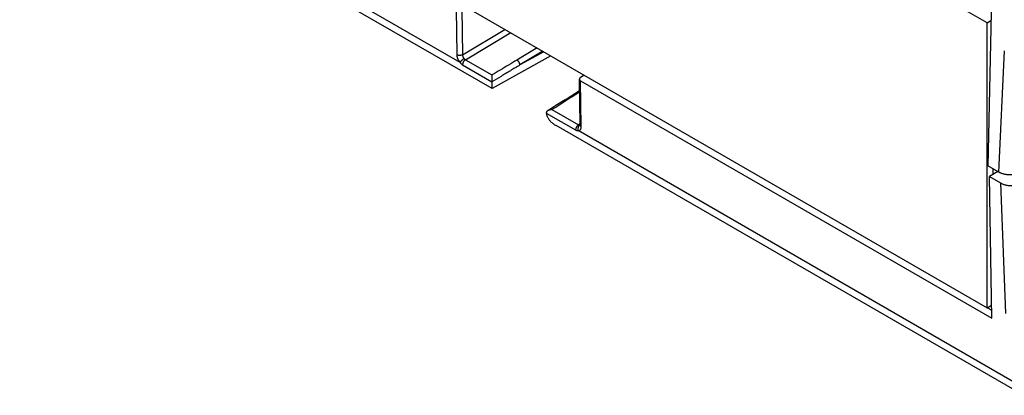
# Model space of a CAD drawing. Header units: inches. Extents: x 0 to 34, y 0 to 22.
# Tile 25 of 49: x 25.1 to 27.5, y 3.9 to 4.9. Entities that reach past the tile are written whole.
import ezdxf

# ---------------------------------------------------------------- set-up
doc = ezdxf.new("R2010")
doc.units = ezdxf.units.IN
doc.header["$LTSCALE"] = 1.87
doc.header["$MEASUREMENT"] = 0
doc.layers.get('0').update_dxf_attribs({"linetype": 'CONTINUOUS'})

msp = doc.modelspace()

# ---------------------------------------------------------------- linework, layer by layer
at = {"color": 7, "linetype": 'CONTINUOUS'}
for p, q in [((25.1499, 5.4871), (27.4633, 4.1506)), ((26.1592, 4.7578), (25.0697, 5.3868)), ((26.2385, 4.6929), (25.082, 5.3606)), ((27.4635, 4.8557), (27.3023, 4.9488)), ((27.4742, 4.9192), (27.4652, 4.5018)), ((26.1494, 4.8899), (26.1512, 4.7767)), ((26.1635, 4.8901), (26.1652, 4.7768)), ((27.4633, 4.1506), (27.4635, 4.8557)), ((27.4635, 4.8557), (27.473, 4.8612)), ((26.1652, 4.7768), (26.2705, 4.8397)), ((26.1724, 4.7646), (26.2846, 4.8316)), ((26.3503, 4.7936), (26.3002, 4.7637)), ((26.3643, 4.7855), (26.3074, 4.7515)), ((26.3663, 4.7843), (26.3074, 4.7515)), ((27.4925, 4.486), (27.5062, 4.7868)), ((26.1656, 4.752), (26.2383, 4.7101)), ((26.1724, 4.7646), (26.2382, 4.7267)), ((26.3841, 4.7741), (26.2385, 4.6929)), ((26.4667, 4.7264), (26.4573, 4.7204)), ((26.4562, 4.603), (26.4545, 4.7162)), ((26.4575, 4.7121), (27.4748, 4.1247)), ((26.4592, 4.5989), (26.4575, 4.7121)), ((26.2385, 4.6929), (26.2385, 4.6929)), ((26.419, 4.6656), (26.455, 4.6887)), ((26.4462, 4.6794), (26.455, 4.685)), ((26.3726, 4.6325), (26.4453, 4.5906)), ((26.3864, 4.6411), (26.4521, 4.6031)), ((26.4562, 4.6057), (26.4521, 4.6031)), ((27.5533, 3.9337), (26.3968, 4.6015)), ((27.541, 3.9599), (26.4516, 4.5889)), ((27.4925, 4.486), (27.4652, 4.5018)), ((27.4898, 4.4876), (27.4697, 4.4751)), ((27.4775, 4.4947), (27.4775, 4.4799)), ((27.4697, 4.4751), (27.4967, 4.4595)), ((27.4748, 4.1247), (27.4697, 4.4751)), ((27.4967, 4.4595), (27.5089, 4.1364)), ((27.4633, 4.1506), (27.4744, 4.157)), ((27.464, 4.151), (27.4745, 4.1449))]:
    msp.add_line(p, q, dxfattribs=at)
for points in [[(26.419, 4.6656), (26.3965, 4.6513), (26.3763, 4.6383)], [(26.4562, 4.603), (26.4562, 4.6027), (26.4562, 4.6023), (26.4562, 4.602), (26.4561, 4.6017), (26.4561, 4.6016), (26.4561, 4.6016)]]:
    msp.add_lwpolyline(points, dxfattribs=at)
for points, knots in [([(26.1652, 4.7768), (26.1649, 4.7766), (26.1644, 4.7763), (26.1635, 4.776), (26.1625, 4.7756), (26.1615, 4.7754), (26.1604, 4.7752), (26.1593, 4.7751), (26.1582, 4.7751), (26.1571, 4.7751), (26.156, 4.7752), (26.1549, 4.7754), (26.1539, 4.7756), (26.1529, 4.7759), (26.152, 4.7763), (26.1515, 4.7766), (26.1512, 4.7767)], [0, 0, 0, 0, 0.064845, 0.132737, 0.203298, 0.276065, 0.350515, 0.426077, 0.502153, 0.578131, 0.653401, 0.727372, 0.799488, 0.869241, 0.936194, 1, 1, 1, 1]), ([(26.1512, 4.7767), (26.1512, 4.7762), (26.1513, 4.7752), (26.1515, 4.7736), (26.1518, 4.772), (26.1522, 4.7703), (26.1528, 4.7687), (26.1534, 4.767), (26.1542, 4.7654), (26.155, 4.7638), (26.1559, 4.7622), (26.1569, 4.7606), (26.158, 4.7592), (26.1588, 4.7583), (26.1592, 4.7578)], [0, 0, 0, 0, 0.072562, 0.148499, 0.22736, 0.308779, 0.392401, 0.477756, 0.564399, 0.651907, 0.739715, 0.827352, 0.914336, 1, 1, 1, 1]), ([(26.1652, 4.7768), (26.1652, 4.7765), (26.1652, 4.7758), (26.1654, 4.7749), (26.1656, 4.7739), (26.1659, 4.7729), (26.1663, 4.7719), (26.1667, 4.7709), (26.1672, 4.7699), (26.1678, 4.769), (26.1685, 4.7681), (26.1689, 4.7676), (26.1692, 4.7673)], [0, 0, 0, 0, 0.088166, 0.180662, 0.277014, 0.376609, 0.47875, 0.582691, 0.687603, 0.792634, 0.897024, 1, 1, 1, 1]), ([(26.1692, 4.7673), (26.1689, 4.7671), (26.1683, 4.7668), (26.1675, 4.7662), (26.1667, 4.7656), (26.1658, 4.7649), (26.165, 4.7642), (26.1641, 4.7635), (26.1633, 4.7628), (26.1626, 4.762), (26.1619, 4.7613), (26.1612, 4.7605), (26.1606, 4.7598), (26.16, 4.7591), (26.1596, 4.7584), (26.1593, 4.758), (26.1592, 4.7578)], [0, 0, 0, 0, 0.068698, 0.141251, 0.216853, 0.294652, 0.373765, 0.453287, 0.532308, 0.609927, 0.685261, 0.757463, 0.825732, 0.889332, 0.947607, 1, 1, 1, 1]), ([(26.1592, 4.7578), (26.1595, 4.7574), (26.1602, 4.7566), (26.1613, 4.7554), (26.1623, 4.7544), (26.1634, 4.7535), (26.1645, 4.7527), (26.1653, 4.7523), (26.1656, 4.752)], [0, 0, 0, 0, 0.18575, 0.364472, 0.53517, 0.697977, 0.853111, 1, 1, 1, 1]), ([(26.1724, 4.7646), (26.1722, 4.7645), (26.1716, 4.7641), (26.1708, 4.7634), (26.1701, 4.7627), (26.1693, 4.7619), (26.1687, 4.761), (26.168, 4.7601), (26.1674, 4.7591), (26.1669, 4.7581), (26.1665, 4.757), (26.1662, 4.756), (26.1659, 4.755), (26.1657, 4.754), (26.1656, 4.753), (26.1656, 4.7523), (26.1656, 4.752)], [0, 0, 0, 0, 0.065272, 0.133721, 0.204921, 0.27836, 0.353459, 0.429593, 0.50611, 0.582347, 0.657648, 0.731384, 0.802967, 0.871873, 0.937661, 1, 1, 1, 1]), ([(26.1692, 4.7673), (26.1694, 4.7671), (26.1698, 4.7667), (26.1704, 4.7661), (26.1711, 4.7655), (26.1718, 4.765), (26.1722, 4.7648), (26.1724, 4.7646)], [0, 0, 0, 0, 0.21001, 0.417098, 0.618933, 0.81366, 1, 1, 1, 1]), ([(26.3002, 4.7637), (26.2933, 4.7596), (26.2795, 4.7513), (26.2589, 4.739), (26.2451, 4.7308), (26.2382, 4.7267)], [0, 0, 0, 0, 0.333604, 0.666959, 1, 1, 1, 1]), ([(26.3074, 4.7515), (26.2996, 4.7468), (26.284, 4.7374), (26.261, 4.7235), (26.2458, 4.7143), (26.2383, 4.7098)], [0, 0, 0, 0, 0.341352, 0.674597, 1, 1, 1, 1]), ([(26.3074, 4.7515), (26.3074, 4.7518), (26.3074, 4.7525), (26.3072, 4.7534), (26.307, 4.7544), (26.3067, 4.7554), (26.3063, 4.7564), (26.3058, 4.7574), (26.3052, 4.7584), (26.3046, 4.7594), (26.304, 4.7602), (26.3033, 4.7611), (26.3026, 4.7619), (26.3018, 4.7626), (26.301, 4.7632), (26.3005, 4.7635), (26.3002, 4.7637)], [0, 0, 0, 0, 0.063301, 0.130064, 0.199888, 0.272275, 0.346657, 0.422415, 0.498895, 0.575425, 0.651332, 0.725959, 0.79868, 0.868917, 0.936164, 1, 1, 1, 1]), ([(26.2382, 4.7267), (26.2382, 4.7263), (26.2381, 4.7254), (26.2381, 4.7241), (26.2381, 4.7227), (26.2381, 4.7213), (26.2381, 4.7199), (26.2381, 4.7186), (26.2382, 4.7173), (26.2382, 4.716), (26.2382, 4.7149), (26.2382, 4.7138), (26.2382, 4.7128), (26.2382, 4.712), (26.2383, 4.7112), (26.2383, 4.7106), (26.2383, 4.7103), (26.2383, 4.7101)], [0, 0, 0, 0, 0.07331, 0.153349, 0.237498, 0.323178, 0.40813, 0.490566, 0.569211, 0.643303, 0.712439, 0.776585, 0.835935, 0.888454, 0.932721, 0.969979, 1, 1, 1, 1]), ([(26.2383, 4.7101), (26.2383, 4.7093), (26.2383, 4.7077), (26.2383, 4.7054), (26.2383, 4.7032), (26.2383, 4.7012), (26.2383, 4.6993), (26.2383, 4.6977), (26.2384, 4.6962), (26.2384, 4.695), (26.2384, 4.694), (26.2385, 4.6935), (26.2384, 4.6933)], [0, 0, 0, 0, 0.137894, 0.27819, 0.410524, 0.53226, 0.643341, 0.742765, 0.829523, 0.902333, 0.959715, 1, 1, 1, 1]), ([(26.4573, 4.7204), (26.4571, 4.7203), (26.4566, 4.7199), (26.456, 4.7194), (26.4555, 4.7188), (26.4551, 4.7182), (26.4548, 4.7175), (26.4546, 4.7168), (26.4545, 4.7164), (26.4545, 4.7162)], [0, 0, 0, 0, 0.167177, 0.325051, 0.473793, 0.614099, 0.747248, 0.875107, 1, 1, 1, 1]), ([(26.4545, 4.7162), (26.4545, 4.716), (26.4546, 4.7155), (26.4548, 4.7149), (26.4551, 4.7142), (26.4555, 4.7136), (26.4561, 4.713), (26.4567, 4.7125), (26.4572, 4.7122), (26.4575, 4.7121)], [0, 0, 0, 0, 0.125767, 0.253963, 0.387111, 0.527189, 0.675587, 0.833104, 1, 1, 1, 1]), ([(26.2384, 4.6933), (26.2384, 4.6931), (26.2384, 4.6929), (26.2385, 4.6929), (26.2385, 4.6929)], [0, 0, 0, 0, 0.938085, 1, 1, 1, 1]), ([(26.3864, 4.6411), (26.393, 4.6453), (26.4063, 4.6539), (26.4263, 4.6666), (26.4396, 4.6751), (26.4462, 4.6794)], [0, 0, 0, 0, 0.332821, 0.666174, 1, 1, 1, 1]), ([(26.4411, 4.6798), (26.4411, 4.6798), (26.4414, 4.68), (26.4418, 4.6802), (26.4425, 4.6803), (26.4432, 4.6804), (26.4439, 4.6803), (26.4447, 4.6801), (26.4455, 4.6798), (26.446, 4.6795), (26.4462, 4.6794)], [0, 0, 0, 0, 0.026974, 0.145355, 0.267437, 0.395775, 0.532289, 0.678205, 0.834102, 1, 1, 1, 1]), ([(26.3763, 4.6383), (26.3761, 4.6382), (26.3756, 4.6378), (26.3748, 4.6372), (26.3741, 4.6364), (26.3735, 4.6357), (26.3731, 4.635), (26.3729, 4.6342), (26.3727, 4.6336), (26.3727, 4.633), (26.3726, 4.6327), (26.3727, 4.6325)], [0, 0, 0, 0, 0.115474, 0.271655, 0.412151, 0.539462, 0.656337, 0.760927, 0.85185, 0.93214, 1, 1, 1, 1]), ([(26.3727, 4.6322), (26.3728, 4.6313), (26.3731, 4.6295), (26.3738, 4.6268), (26.3748, 4.624), (26.3762, 4.6212), (26.3778, 4.6185), (26.3797, 4.6157), (26.3821, 4.613), (26.3847, 4.6102), (26.3878, 4.6076), (26.3913, 4.6049), (26.3943, 4.6029), (26.3962, 4.6018), (26.3967, 4.6015)], [0, 0, 0, 0, 0.06548, 0.135864, 0.208691, 0.284251, 0.363469, 0.44698, 0.535515, 0.629757, 0.730362, 0.837933, 0.952989, 1, 1, 1, 1]), ([(26.3864, 4.6411), (26.3858, 4.6411), (26.3845, 4.641), (26.3827, 4.6407), (26.381, 4.6403), (26.3794, 4.6398), (26.378, 4.6392), (26.377, 4.6387), (26.3764, 4.6384), (26.3763, 4.6383)], [0, 0, 0, 0, 0.180818, 0.357356, 0.525842, 0.683432, 0.828417, 0.960145, 1, 1, 1, 1]), ([(26.4521, 4.6031), (26.4519, 4.603), (26.4513, 4.6026), (26.4505, 4.602), (26.4498, 4.6012), (26.449, 4.6004), (26.4483, 4.5995), (26.4477, 4.5986), (26.4471, 4.5976), (26.4466, 4.5966), (26.4462, 4.5956), (26.4458, 4.5945), (26.4456, 4.5935), (26.4454, 4.5925), (26.4453, 4.5915), (26.4453, 4.5909), (26.4453, 4.5906)], [0, 0, 0, 0, 0.065272, 0.133721, 0.204921, 0.27836, 0.353459, 0.429593, 0.50611, 0.582347, 0.657648, 0.731384, 0.802967, 0.871873, 0.937661, 1, 1, 1, 1]), ([(26.4453, 4.5906), (26.4457, 4.5904), (26.4464, 4.59), (26.4474, 4.5895), (26.4485, 4.5892), (26.4496, 4.589), (26.4506, 4.5889), (26.4513, 4.5889), (26.4516, 4.5889)], [0, 0, 0, 0, 0.183758, 0.359945, 0.52832, 0.690094, 0.846889, 1, 1, 1, 1]), ([(26.4552, 4.6021), (26.455, 4.602), (26.4545, 4.6016), (26.4538, 4.6009), (26.4531, 4.6002), (26.4526, 4.5994), (26.4521, 4.5985), (26.4516, 4.5975), (26.4513, 4.5965), (26.4511, 4.5954), (26.4509, 4.5943), (26.4509, 4.5932), (26.4509, 4.5921), (26.4511, 4.591), (26.4513, 4.59), (26.4515, 4.5893), (26.4516, 4.5889)], [0, 0, 0, 0, 0.063131, 0.127995, 0.194675, 0.263163, 0.333367, 0.40512, 0.478195, 0.552312, 0.627152, 0.702374, 0.77762, 0.852532, 0.926767, 1, 1, 1, 1]), ([(26.4516, 4.5889), (26.452, 4.5889), (26.4527, 4.589), (26.4538, 4.5892), (26.4548, 4.5896), (26.4557, 4.5901), (26.4565, 4.5908), (26.4572, 4.5916), (26.4578, 4.5926), (26.4583, 4.5936), (26.4587, 4.5948), (26.459, 4.5961), (26.4592, 4.5975), (26.4592, 4.5984), (26.4592, 4.5989)], [0, 0, 0, 0, 0.07952, 0.156228, 0.23094, 0.304912, 0.379525, 0.455967, 0.535363, 0.618658, 0.70644, 0.799185, 0.897138, 1, 1, 1, 1]), ([(26.4521, 4.6031), (26.4523, 4.603), (26.4528, 4.6028), (26.4534, 4.6025), (26.454, 4.6023), (26.4546, 4.6022), (26.455, 4.6021), (26.4552, 4.6021)], [0, 0, 0, 0, 0.223989, 0.435674, 0.634988, 0.822574, 1, 1, 1, 1]), ([(26.4552, 4.6021), (26.4555, 4.6021), (26.4558, 4.6022), (26.4561, 4.6022), (26.4562, 4.6023)], [0, 0, 0, 0, 0.669794, 1, 1, 1, 1]), ([(26.4562, 4.603), (26.4562, 4.6028), (26.4563, 4.6023), (26.4565, 4.6017), (26.4568, 4.601), (26.4572, 4.6004), (26.4578, 4.5999), (26.4584, 4.5994), (26.4589, 4.599), (26.4592, 4.5989)], [0, 0, 0, 0, 0.124586, 0.252027, 0.384818, 0.524946, 0.673776, 0.832061, 1, 1, 1, 1]), ([(27.5478, 4.486), (27.547, 4.4855), (27.5454, 4.4847), (27.5428, 4.4835), (27.5401, 4.4825), (27.5373, 4.4816), (27.5343, 4.4809), (27.5313, 4.4803), (27.5282, 4.4798), (27.525, 4.4795), (27.5218, 4.4794), (27.5185, 4.4794), (27.5153, 4.4795), (27.5121, 4.4798), (27.509, 4.4803), (27.506, 4.4809), (27.503, 4.4816), (27.5002, 4.4825), (27.4975, 4.4835), (27.4949, 4.4847), (27.4933, 4.4855), (27.4925, 4.486)], [0, 0, 0, 0, 0.046833, 0.095468, 0.145771, 0.197578, 0.2507, 0.304924, 0.360023, 0.415757, 0.471876, 0.528124, 0.584243, 0.639977, 0.695076, 0.7493, 0.802421, 0.854229, 0.904532, 0.953167, 1, 1, 1, 1]), ([(27.4967, 4.4595), (27.4975, 4.459), (27.4991, 4.4582), (27.5017, 4.457), (27.5044, 4.456), (27.5073, 4.4551), (27.5103, 4.4543), (27.5134, 4.4537), (27.5165, 4.4533), (27.5197, 4.453), (27.523, 4.4528), (27.5262, 4.4528), (27.5295, 4.453), (27.5327, 4.4533), (27.5358, 4.4537), (27.5389, 4.4543), (27.5419, 4.4551), (27.5447, 4.456), (27.5475, 4.457), (27.55, 4.4581), (27.5517, 4.459), (27.5524, 4.4595)], [0, 0, 0, 0, 0.046849, 0.095499, 0.145816, 0.197633, 0.250762, 0.304991, 0.360093, 0.415826, 0.471942, 0.528186, 0.584298, 0.640024, 0.695115, 0.749331, 0.802443, 0.854243, 0.90454, 0.95317, 1, 1, 1, 1])]:
    msp.add_open_spline(points, degree=3, knots=knots, dxfattribs=at)

doc.saveas('drawing.dxf')
